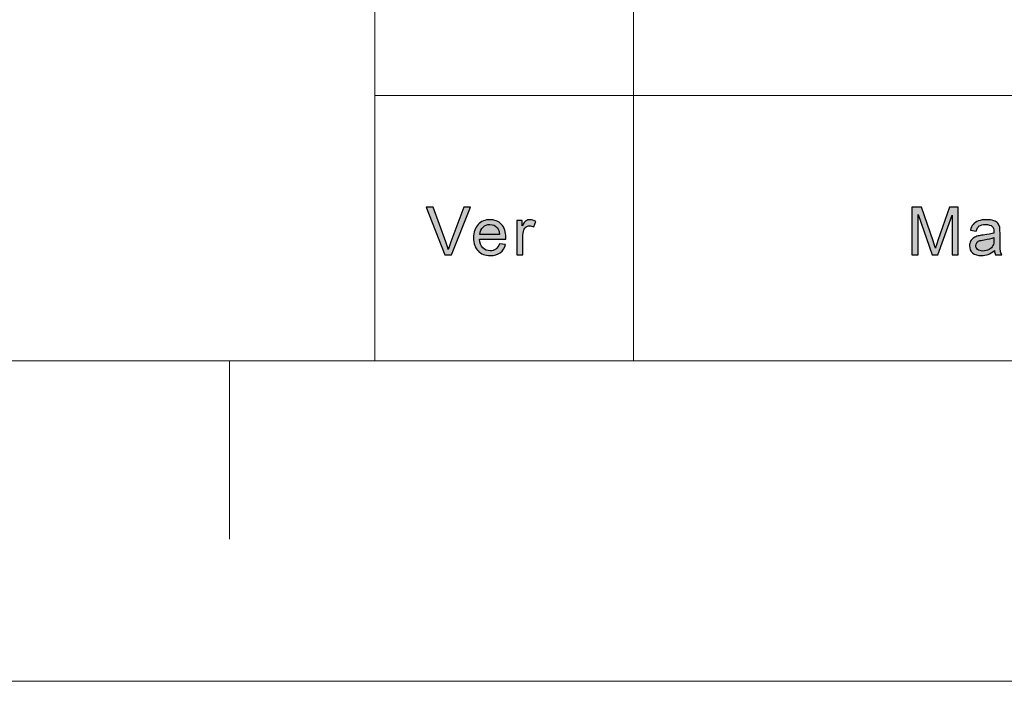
# Model space of a CAD drawing. Header units: millimetres. Extents: x -296 to 295, y -209 to 209.
# Tile 97 of 140: x 63 to 99, y -209 to -184. Entities that reach past the tile are written whole.
import ezdxf

# ---------------------------------------------------------------- set-up
doc = ezdxf.new("R2010")
doc.units = ezdxf.units.MM
doc.header["$MEASUREMENT"] = 0
doc.layers.add('layer 1', color=7, linetype='Continuous')

msp = doc.modelspace()

# ---------------------------------------------------------------- hatches: boundary and pattern name
at = {"layer": 'layer 1'}
h = msp.add_hatch(color=250, dxfattribs=at)
edge = h.paths.add_edge_path()
edge.add_spline(control_points=[(78.7093, -193.1395), (78.7093, -193.1395), (78.0163, -191.3802), (78.0163, -191.3802), (78.0163, -191.3802), (78.2735, -191.3802), (78.2735, -191.3802), (78.2735, -191.3802), (78.7394, -192.6587), (78.7394, -192.6587), (78.7766, -192.7611), (78.8083, -192.8569), (78.8334, -192.9466), (78.8609, -192.8504), (78.893, -192.7546), (78.9298, -192.6587), (78.9298, -192.6587), (79.4132, -191.3802), (79.4132, -191.3802), (79.4132, -191.3802), (79.6553, -191.3802), (79.6553, -191.3802), (79.6553, -191.3802), (78.9561, -193.1395), (78.9561, -193.1395), (78.9561, -193.1395), (78.7093, -193.1395), (78.7093, -193.1395)], knot_values=[0, 0, 0, 0, 0.1111111, 0.1111111, 0.1111111, 0.2222222, 0.2222222, 0.2222222, 0.3333333, 0.3333333, 0.3333333, 0.4444444, 0.4444444, 0.4444444, 0.5555556, 0.5555556, 0.5555556, 0.6666667, 0.6666667, 0.6666667, 0.7777778, 0.7777778, 0.7777778, 0.8888889, 0.8888889, 0.8888889, 1, 1, 1, 1], degree=3, periodic=1)
h = msp.add_hatch(color=250, dxfattribs=at)
edge = h.paths.add_edge_path()
edge.add_spline(control_points=[(95.9949, -193.1395), (95.9949, -193.1395), (95.9949, -191.3802), (95.9949, -191.3802), (95.9949, -191.3802), (96.3505, -191.3802), (96.3505, -191.3802), (96.3505, -191.3802), (96.7747, -192.6256), (96.7747, -192.6256), (96.814, -192.7414), (96.8423, -192.8283), (96.8602, -192.886), (96.8807, -192.8221), (96.9128, -192.7279), (96.9563, -192.6039), (96.9563, -192.6039), (97.3879, -191.3802), (97.3879, -191.3802), (97.3879, -191.3802), (97.7056, -191.3802), (97.7056, -191.3802), (97.7056, -191.3802), (97.7056, -193.1395), (97.7056, -193.1395), (97.7056, -193.1395), (97.4777, -193.1395), (97.4777, -193.1395), (97.4777, -193.1395), (97.4777, -191.6677), (97.4777, -191.6677), (97.4777, -191.6677), (96.9542, -193.1395), (96.9542, -193.1395), (96.9542, -193.1395), (96.7405, -193.1395), (96.7405, -193.1395), (96.7405, -193.1395), (96.2228, -191.6407), (96.2228, -191.6407), (96.2228, -191.6407), (96.2228, -193.1395), (96.2228, -193.1395), (96.2228, -193.1395), (95.9949, -193.1395), (95.9949, -193.1395)], knot_values=[0, 0, 0, 0, 0.0666667, 0.0666667, 0.0666667, 0.1333333, 0.1333333, 0.1333333, 0.2, 0.2, 0.2, 0.2666667, 0.2666667, 0.2666667, 0.3333333, 0.3333333, 0.3333333, 0.4, 0.4, 0.4, 0.4666667, 0.4666667, 0.4666667, 0.5333333, 0.5333333, 0.5333333, 0.6, 0.6, 0.6, 0.6666667, 0.6666667, 0.6666667, 0.7333333, 0.7333333, 0.7333333, 0.8, 0.8, 0.8, 0.8666667, 0.8666667, 0.8666667, 0.9333333, 0.9333333, 0.9333333, 1, 1, 1, 1], degree=3, periodic=1)
h = msp.add_hatch(color=250, dxfattribs=at)
edge = h.paths.add_edge_path()
edge.add_spline(control_points=[(80.7291, -192.7267), (80.7291, -192.7267), (80.957, -192.7562), (80.957, -192.7562), (80.9215, -192.886), (80.8552, -192.9872), (80.7582, -193.0588), (80.6614, -193.1305), (80.5379, -193.1665), (80.3872, -193.1665), (80.1977, -193.1665), (80.0473, -193.1092), (79.9363, -192.9945), (79.8253, -192.8803), (79.7698, -192.7193), (79.7698, -192.5125), (79.7698, -192.2988), (79.8257, -192.1325), (79.938, -192.0146), (80.0503, -191.8962), (80.196, -191.8372), (80.3751, -191.8372), (80.5484, -191.8372), (80.6898, -191.895), (80.7996, -192.0109), (80.9094, -192.1268), (80.9645, -192.2898), (80.9645, -192.4998), (80.9645, -192.5125), (80.9641, -192.5318), (80.9632, -192.5572), (80.9632, -192.5572), (79.9952, -192.5572), (79.9952, -192.5572), (80.0035, -192.6968), (80.0437, -192.8041), (80.1162, -192.8782), (80.1885, -192.9524), (80.279, -192.9896), (80.3872, -192.9896), (80.4677, -192.9896), (80.5366, -192.9687), (80.5934, -192.927), (80.6506, -192.8852), (80.6957, -192.8184), (80.7291, -192.7267)], knot_values=[0, 0, 0, 0, 0.0666667, 0.0666667, 0.0666667, 0.1333333, 0.1333333, 0.1333333, 0.2, 0.2, 0.2, 0.2666667, 0.2666667, 0.2666667, 0.3333333, 0.3333333, 0.3333333, 0.4, 0.4, 0.4, 0.4666667, 0.4666667, 0.4666667, 0.5333333, 0.5333333, 0.5333333, 0.6, 0.6, 0.6, 0.6666667, 0.6666667, 0.6666667, 0.7333333, 0.7333333, 0.7333333, 0.8, 0.8, 0.8, 0.8666667, 0.8666667, 0.8666667, 0.9333333, 0.9333333, 0.9333333, 1, 1, 1, 1], degree=3, periodic=1)
h = msp.add_hatch(color=250, dxfattribs=at)
edge = h.paths.add_edge_path()
edge.add_spline(control_points=[(80.0077, -192.3803), (80.0077, -192.3803), (80.7315, -192.3803), (80.7315, -192.3803), (80.722, -192.273), (80.694, -192.1927), (80.6485, -192.1391), (80.5788, -192.0559), (80.4878, -192.0141), (80.3763, -192.0141), (80.2753, -192.0141), (80.1906, -192.0473), (80.1216, -192.1137), (80.0532, -192.18), (80.0152, -192.2689), (80.0077, -192.3803)], knot_values=[0, 0, 0, 0, 0.2, 0.2, 0.2, 0.4, 0.4, 0.4, 0.6, 0.6, 0.6, 0.8, 0.8, 0.8, 1, 1, 1, 1], degree=3, periodic=1)
h = msp.add_hatch(color=250, dxfattribs=at)
edge = h.paths.add_edge_path()
edge.add_spline(control_points=[(81.3721, -193.1395), (81.3721, -193.1395), (81.3721, -191.8643), (81.3721, -191.8643), (81.3721, -191.8643), (81.57, -191.8643), (81.57, -191.8643), (81.57, -191.8643), (81.57, -192.0596), (81.57, -192.0596), (81.6205, -191.9691), (81.6672, -191.9093), (81.7102, -191.8806), (81.7532, -191.8516), (81.8004, -191.8372), (81.8517, -191.8372), (81.926, -191.8372), (82.0017, -191.8602), (82.0784, -191.9056), (82.0784, -191.9056), (81.9999, -192.1051), (81.9999, -192.1051), (81.9465, -192.0756), (81.8931, -192.0608), (81.8397, -192.0608), (81.7917, -192.0608), (81.7487, -192.0752), (81.7106, -192.1034), (81.6727, -192.1317), (81.6455, -192.171), (81.6293, -192.2214), (81.6046, -192.2979), (81.5925, -192.3819), (81.5925, -192.4732), (81.5925, -192.4732), (81.5925, -193.1395), (81.5925, -193.1395), (81.5925, -193.1395), (81.3721, -193.1395), (81.3721, -193.1395)], knot_values=[0, 0, 0, 0, 0.0769231, 0.0769231, 0.0769231, 0.1538462, 0.1538462, 0.1538462, 0.2307692, 0.2307692, 0.2307692, 0.3076923, 0.3076923, 0.3076923, 0.3846154, 0.3846154, 0.3846154, 0.4615385, 0.4615385, 0.4615385, 0.5384615, 0.5384615, 0.5384615, 0.6153846, 0.6153846, 0.6153846, 0.6923077, 0.6923077, 0.6923077, 0.7692308, 0.7692308, 0.7692308, 0.8461538, 0.8461538, 0.8461538, 0.9230769, 0.9230769, 0.9230769, 1, 1, 1, 1], degree=3, periodic=1)
h = msp.add_hatch(color=250, dxfattribs=at)
edge = h.paths.add_edge_path()
edge.add_spline(control_points=[(99.047, -192.9798), (98.9652, -193.0482), (98.8863, -193.0961), (98.8107, -193.1243), (98.7352, -193.1526), (98.6542, -193.1665), (98.5674, -193.1665), (98.4246, -193.1665), (98.3148, -193.1325), (98.238, -193.0641), (98.1611, -192.9962), (98.1228, -192.9089), (98.1228, -192.8029), (98.1228, -192.7406), (98.1374, -192.6837), (98.1661, -192.6321), (98.1954, -192.5805), (98.2334, -192.5396), (98.2801, -192.5084), (98.3273, -192.4773), (98.3799, -192.4536), (98.4388, -192.4376), (98.4821, -192.4265), (98.5477, -192.4159), (98.6349, -192.4052), (98.8128, -192.3848), (98.9443, -192.3598), (99.0282, -192.3311), (99.029, -192.3016), (99.0294, -192.2828), (99.0294, -192.275), (99.0294, -192.1874), (99.0085, -192.1255), (98.9669, -192.0895), (98.9105, -192.0408), (98.8266, -192.0166), (98.7156, -192.0166), (98.6116, -192.0166), (98.5347, -192.0346), (98.4855, -192.0703), (98.4359, -192.1059), (98.3996, -192.1689), (98.3757, -192.2599), (98.3757, -192.2599), (98.1603, -192.2304), (98.1603, -192.2304), (98.18, -192.1399), (98.2121, -192.0666), (98.2572, -192.0109), (98.3022, -191.9552), (98.3674, -191.9126), (98.4526, -191.8823), (98.5373, -191.8524), (98.6363, -191.8372), (98.7481, -191.8372), (98.8591, -191.8372), (98.9497, -191.8499), (99.0195, -191.8757), (99.0888, -191.9015), (99.14, -191.9335), (99.1727, -191.9724), (99.2052, -192.0113), (99.2282, -192.0604), (99.2416, -192.1198), (99.2486, -192.1567), (99.2524, -192.223), (99.2524, -192.3184), (99.2524, -192.3184), (99.2524, -192.6051), (99.2524, -192.6051), (99.2524, -192.8053), (99.257, -192.9319), (99.2661, -192.9855), (99.2749, -193.0392), (99.2933, -193.0904), (99.32, -193.1395), (99.32, -193.1395), (99.0896, -193.1395), (99.0896, -193.1395), (99.0675, -193.094), (99.0533, -193.0408), (99.047, -192.9798)], knot_values=[0, 0, 0, 0, 0.037037, 0.037037, 0.037037, 0.0740741, 0.0740741, 0.0740741, 0.1111111, 0.1111111, 0.1111111, 0.1481481, 0.1481481, 0.1481481, 0.1851852, 0.1851852, 0.1851852, 0.2222222, 0.2222222, 0.2222222, 0.2592593, 0.2592593, 0.2592593, 0.2962963, 0.2962963, 0.2962963, 0.3333333, 0.3333333, 0.3333333, 0.3703704, 0.3703704, 0.3703704, 0.4074074, 0.4074074, 0.4074074, 0.4444444, 0.4444444, 0.4444444, 0.4814815, 0.4814815, 0.4814815, 0.5185185, 0.5185185, 0.5185185, 0.5555556, 0.5555556, 0.5555556, 0.5925926, 0.5925926, 0.5925926, 0.6296296, 0.6296296, 0.6296296, 0.6666667, 0.6666667, 0.6666667, 0.7037037, 0.7037037, 0.7037037, 0.7407407, 0.7407407, 0.7407407, 0.7777778, 0.7777778, 0.7777778, 0.8148148, 0.8148148, 0.8148148, 0.8518519, 0.8518519, 0.8518519, 0.8888889, 0.8888889, 0.8888889, 0.9259259, 0.9259259, 0.9259259, 0.962963, 0.962963, 0.962963, 1, 1, 1, 1], degree=3, periodic=1)
h = msp.add_hatch(color=250, dxfattribs=at)
edge = h.paths.add_edge_path()
edge.add_spline(control_points=[(99.0294, -192.5007), (98.9493, -192.5326), (98.8291, -192.5596), (98.6688, -192.5817), (98.5778, -192.5944), (98.5135, -192.6088), (98.4759, -192.6247), (98.4384, -192.6407), (98.4096, -192.6641), (98.3891, -192.6944), (98.3687, -192.7251), (98.3582, -192.7591), (98.3582, -192.7967), (98.3582, -192.8537), (98.3803, -192.9016), (98.425, -192.9397), (98.4697, -192.9777), (98.5347, -192.997), (98.6204, -192.997), (98.7051, -192.997), (98.7807, -192.979), (98.8471, -192.9425), (98.913, -192.9065), (98.9619, -192.8569), (98.9927, -192.7943), (99.0165, -192.7455), (99.0282, -192.6739), (99.0282, -192.5793), (99.0282, -192.5793), (99.0294, -192.5007), (99.0294, -192.5007)], knot_values=[0, 0, 0, 0, 0.1, 0.1, 0.1, 0.2, 0.2, 0.2, 0.3, 0.3, 0.3, 0.4, 0.4, 0.4, 0.5, 0.5, 0.5, 0.6, 0.6, 0.6, 0.7, 0.7, 0.7, 0.8, 0.8, 0.8, 0.9, 0.9, 0.9, 1, 1, 1, 1], degree=3, periodic=1)

# ---------------------------------------------------------------- linework, layer by layer
at = {"layer": 'layer 1', "color": 1, "lineweight": 0}
msp.add_open_spline([(295.3283, 209.2747), (295.3283, 209.2747), (295.3283, -208.9236), (295.3283, -208.9236), (295.3283, -208.9236), (-296.1944, -208.9236), (-296.1944, -208.9236), (-296.1944, -208.9236), (-296.1944, 209.2747), (-296.1944, 209.2747), (-296.1944, 209.2747), (295.3283, 209.2747), (295.3283, 209.2747)], degree=3, knots=[0, 0, 0, 0, 0.25, 0.25, 0.25, 0.5, 0.5, 0.5, 0.75, 0.75, 0.75, 1, 1, 1, 1], dxfattribs=at)
at = {"layer": 'layer 1', "color": 5, "lineweight": 0}
msp.add_open_spline([(-281.2487, 194.7284), (-281.2487, 194.7284), (-281.2487, -197.0649), (-281.2487, -197.0649), (-281.2487, -197.0649), (283.3586, -197.0649), (283.3586, -197.0649)], degree=3, knots=[0, 0, 0, 0, 0.5, 0.5, 0.5, 1, 1, 1, 1], dxfattribs=at)
for points in [[(76.1166, -128.5636), (76.1166, -128.5636), (76.1166, -197.0649), (76.1166, -197.0649)], [(76.1166, -187.2376), (76.1166, -187.2376), (85.6856, -187.2376), (85.6856, -187.2376)], [(85.6856, -187.2376), (85.6856, -187.2376), (191.9976, -187.2376), (191.9976, -187.2376)]]:
    msp.add_open_spline(points, degree=3, dxfattribs=at)
at = {"layer": 'layer 1', "lineweight": 0}
msp.add_open_spline([(85.6856, -157.9012), (85.6856, -157.9012), (85.6856, -197.0649), (85.6856, -197.0649)], degree=3, dxfattribs=at)
at = {"layer": 'layer 1', "color": 250}
for points, knots in [([(78.7093, -193.1395), (78.7093, -193.1395), (78.0163, -191.3802), (78.0163, -191.3802), (78.0163, -191.3802), (78.2735, -191.3802), (78.2735, -191.3802), (78.2735, -191.3802), (78.7394, -192.6587), (78.7394, -192.6587), (78.7766, -192.7611), (78.8083, -192.8569), (78.8334, -192.9466), (78.8609, -192.8504), (78.893, -192.7546), (78.9298, -192.6587), (78.9298, -192.6587), (79.4132, -191.3802), (79.4132, -191.3802), (79.4132, -191.3802), (79.6553, -191.3802), (79.6553, -191.3802), (79.6553, -191.3802), (78.9561, -193.1395), (78.9561, -193.1395), (78.9561, -193.1395), (78.7093, -193.1395), (78.7093, -193.1395)], [0, 0, 0, 0, 0.1111111, 0.1111111, 0.1111111, 0.2222222, 0.2222222, 0.2222222, 0.3333333, 0.3333333, 0.3333333, 0.4444444, 0.4444444, 0.4444444, 0.5555556, 0.5555556, 0.5555556, 0.6666667, 0.6666667, 0.6666667, 0.7777778, 0.7777778, 0.7777778, 0.8888889, 0.8888889, 0.8888889, 1, 1, 1, 1]), ([(95.9949, -193.1395), (95.9949, -193.1395), (95.9949, -191.3802), (95.9949, -191.3802), (95.9949, -191.3802), (96.3505, -191.3802), (96.3505, -191.3802), (96.3505, -191.3802), (96.7747, -192.6256), (96.7747, -192.6256), (96.814, -192.7414), (96.8423, -192.8283), (96.8602, -192.886), (96.8807, -192.8221), (96.9128, -192.7279), (96.9563, -192.6039), (96.9563, -192.6039), (97.3879, -191.3802), (97.3879, -191.3802), (97.3879, -191.3802), (97.7056, -191.3802), (97.7056, -191.3802), (97.7056, -191.3802), (97.7056, -193.1395), (97.7056, -193.1395), (97.7056, -193.1395), (97.4777, -193.1395), (97.4777, -193.1395), (97.4777, -193.1395), (97.4777, -191.6677), (97.4777, -191.6677), (97.4777, -191.6677), (96.9542, -193.1395), (96.9542, -193.1395), (96.9542, -193.1395), (96.7405, -193.1395), (96.7405, -193.1395), (96.7405, -193.1395), (96.2228, -191.6407), (96.2228, -191.6407), (96.2228, -191.6407), (96.2228, -193.1395), (96.2228, -193.1395), (96.2228, -193.1395), (95.9949, -193.1395), (95.9949, -193.1395)], [0, 0, 0, 0, 0.0666667, 0.0666667, 0.0666667, 0.1333333, 0.1333333, 0.1333333, 0.2, 0.2, 0.2, 0.2666667, 0.2666667, 0.2666667, 0.3333333, 0.3333333, 0.3333333, 0.4, 0.4, 0.4, 0.4666667, 0.4666667, 0.4666667, 0.5333333, 0.5333333, 0.5333333, 0.6, 0.6, 0.6, 0.6666667, 0.6666667, 0.6666667, 0.7333333, 0.7333333, 0.7333333, 0.8, 0.8, 0.8, 0.8666667, 0.8666667, 0.8666667, 0.9333333, 0.9333333, 0.9333333, 1, 1, 1, 1]), ([(80.7291, -192.7267), (80.7291, -192.7267), (80.957, -192.7562), (80.957, -192.7562), (80.9215, -192.886), (80.8552, -192.9872), (80.7582, -193.0588), (80.6614, -193.1305), (80.5379, -193.1665), (80.3872, -193.1665), (80.1977, -193.1665), (80.0473, -193.1092), (79.9363, -192.9945), (79.8253, -192.8803), (79.7698, -192.7193), (79.7698, -192.5125), (79.7698, -192.2988), (79.8257, -192.1325), (79.938, -192.0146), (80.0503, -191.8962), (80.196, -191.8372), (80.3751, -191.8372), (80.5484, -191.8372), (80.6898, -191.895), (80.7996, -192.0109), (80.9094, -192.1268), (80.9645, -192.2898), (80.9645, -192.4998), (80.9645, -192.5125), (80.9641, -192.5318), (80.9632, -192.5572), (80.9632, -192.5572), (79.9952, -192.5572), (79.9952, -192.5572), (80.0035, -192.6968), (80.0437, -192.8041), (80.1162, -192.8782), (80.1885, -192.9524), (80.279, -192.9896), (80.3872, -192.9896), (80.4677, -192.9896), (80.5366, -192.9687), (80.5934, -192.927), (80.6506, -192.8852), (80.6957, -192.8184), (80.7291, -192.7267)], [0, 0, 0, 0, 0.0666667, 0.0666667, 0.0666667, 0.1333333, 0.1333333, 0.1333333, 0.2, 0.2, 0.2, 0.2666667, 0.2666667, 0.2666667, 0.3333333, 0.3333333, 0.3333333, 0.4, 0.4, 0.4, 0.4666667, 0.4666667, 0.4666667, 0.5333333, 0.5333333, 0.5333333, 0.6, 0.6, 0.6, 0.6666667, 0.6666667, 0.6666667, 0.7333333, 0.7333333, 0.7333333, 0.8, 0.8, 0.8, 0.8666667, 0.8666667, 0.8666667, 0.9333333, 0.9333333, 0.9333333, 1, 1, 1, 1]), ([(80.0077, -192.3803), (80.0077, -192.3803), (80.7315, -192.3803), (80.7315, -192.3803), (80.722, -192.273), (80.694, -192.1927), (80.6485, -192.1391), (80.5788, -192.0559), (80.4878, -192.0141), (80.3763, -192.0141), (80.2753, -192.0141), (80.1906, -192.0473), (80.1216, -192.1137), (80.0532, -192.18), (80.0152, -192.2689), (80.0077, -192.3803)], [0, 0, 0, 0, 0.2, 0.2, 0.2, 0.4, 0.4, 0.4, 0.6, 0.6, 0.6, 0.8, 0.8, 0.8, 1, 1, 1, 1]), ([(81.3721, -193.1395), (81.3721, -193.1395), (81.3721, -191.8643), (81.3721, -191.8643), (81.3721, -191.8643), (81.57, -191.8643), (81.57, -191.8643), (81.57, -191.8643), (81.57, -192.0596), (81.57, -192.0596), (81.6205, -191.9691), (81.6672, -191.9093), (81.7102, -191.8806), (81.7532, -191.8516), (81.8004, -191.8372), (81.8517, -191.8372), (81.926, -191.8372), (82.0017, -191.8602), (82.0784, -191.9056), (82.0784, -191.9056), (81.9999, -192.1051), (81.9999, -192.1051), (81.9465, -192.0756), (81.8931, -192.0608), (81.8397, -192.0608), (81.7917, -192.0608), (81.7487, -192.0752), (81.7106, -192.1034), (81.6727, -192.1317), (81.6455, -192.171), (81.6293, -192.2214), (81.6046, -192.2979), (81.5925, -192.3819), (81.5925, -192.4732), (81.5925, -192.4732), (81.5925, -193.1395), (81.5925, -193.1395), (81.5925, -193.1395), (81.3721, -193.1395), (81.3721, -193.1395)], [0, 0, 0, 0, 0.0769231, 0.0769231, 0.0769231, 0.1538462, 0.1538462, 0.1538462, 0.2307692, 0.2307692, 0.2307692, 0.3076923, 0.3076923, 0.3076923, 0.3846154, 0.3846154, 0.3846154, 0.4615385, 0.4615385, 0.4615385, 0.5384615, 0.5384615, 0.5384615, 0.6153846, 0.6153846, 0.6153846, 0.6923077, 0.6923077, 0.6923077, 0.7692308, 0.7692308, 0.7692308, 0.8461538, 0.8461538, 0.8461538, 0.9230769, 0.9230769, 0.9230769, 1, 1, 1, 1]), ([(99.047, -192.9798), (98.9652, -193.0482), (98.8863, -193.0961), (98.8107, -193.1243), (98.7352, -193.1526), (98.6542, -193.1665), (98.5674, -193.1665), (98.4246, -193.1665), (98.3148, -193.1325), (98.238, -193.0641), (98.1611, -192.9962), (98.1228, -192.9089), (98.1228, -192.8029), (98.1228, -192.7406), (98.1374, -192.6837), (98.1661, -192.6321), (98.1954, -192.5805), (98.2334, -192.5396), (98.2801, -192.5084), (98.3273, -192.4773), (98.3799, -192.4536), (98.4388, -192.4376), (98.4821, -192.4265), (98.5477, -192.4159), (98.6349, -192.4052), (98.8128, -192.3848), (98.9443, -192.3598), (99.0282, -192.3311), (99.029, -192.3016), (99.0294, -192.2828), (99.0294, -192.275), (99.0294, -192.1874), (99.0085, -192.1255), (98.9669, -192.0895), (98.9105, -192.0408), (98.8266, -192.0166), (98.7156, -192.0166), (98.6116, -192.0166), (98.5347, -192.0346), (98.4855, -192.0703), (98.4359, -192.1059), (98.3996, -192.1689), (98.3757, -192.2599), (98.3757, -192.2599), (98.1603, -192.2304), (98.1603, -192.2304), (98.18, -192.1399), (98.2121, -192.0666), (98.2572, -192.0109), (98.3022, -191.9552), (98.3674, -191.9126), (98.4526, -191.8823), (98.5373, -191.8524), (98.6363, -191.8372), (98.7481, -191.8372), (98.8591, -191.8372), (98.9497, -191.8499), (99.0195, -191.8757), (99.0888, -191.9015), (99.14, -191.9335), (99.1727, -191.9724), (99.2052, -192.0113), (99.2282, -192.0604), (99.2416, -192.1198), (99.2486, -192.1567), (99.2524, -192.223), (99.2524, -192.3184), (99.2524, -192.3184), (99.2524, -192.6051), (99.2524, -192.6051), (99.2524, -192.8053), (99.257, -192.9319), (99.2661, -192.9855), (99.2749, -193.0392), (99.2933, -193.0904), (99.32, -193.1395), (99.32, -193.1395), (99.0896, -193.1395), (99.0896, -193.1395), (99.0675, -193.094), (99.0533, -193.0408), (99.047, -192.9798)], [0, 0, 0, 0, 0.037037, 0.037037, 0.037037, 0.0740741, 0.0740741, 0.0740741, 0.1111111, 0.1111111, 0.1111111, 0.1481481, 0.1481481, 0.1481481, 0.1851852, 0.1851852, 0.1851852, 0.2222222, 0.2222222, 0.2222222, 0.2592593, 0.2592593, 0.2592593, 0.2962963, 0.2962963, 0.2962963, 0.3333333, 0.3333333, 0.3333333, 0.3703704, 0.3703704, 0.3703704, 0.4074074, 0.4074074, 0.4074074, 0.4444444, 0.4444444, 0.4444444, 0.4814815, 0.4814815, 0.4814815, 0.5185185, 0.5185185, 0.5185185, 0.5555556, 0.5555556, 0.5555556, 0.5925926, 0.5925926, 0.5925926, 0.6296296, 0.6296296, 0.6296296, 0.6666667, 0.6666667, 0.6666667, 0.7037037, 0.7037037, 0.7037037, 0.7407407, 0.7407407, 0.7407407, 0.7777778, 0.7777778, 0.7777778, 0.8148148, 0.8148148, 0.8148148, 0.8518519, 0.8518519, 0.8518519, 0.8888889, 0.8888889, 0.8888889, 0.9259259, 0.9259259, 0.9259259, 0.962963, 0.962963, 0.962963, 1, 1, 1, 1]), ([(99.0294, -192.5007), (98.9493, -192.5326), (98.8291, -192.5596), (98.6688, -192.5817), (98.5778, -192.5944), (98.5135, -192.6088), (98.4759, -192.6247), (98.4384, -192.6407), (98.4096, -192.6641), (98.3891, -192.6944), (98.3687, -192.7251), (98.3582, -192.7591), (98.3582, -192.7967), (98.3582, -192.8537), (98.3803, -192.9016), (98.425, -192.9397), (98.4697, -192.9777), (98.5347, -192.997), (98.6204, -192.997), (98.7051, -192.997), (98.7807, -192.979), (98.8471, -192.9425), (98.913, -192.9065), (98.9619, -192.8569), (98.9927, -192.7943), (99.0165, -192.7455), (99.0282, -192.6739), (99.0282, -192.5793), (99.0282, -192.5793), (99.0294, -192.5007), (99.0294, -192.5007)], [0, 0, 0, 0, 0.1, 0.1, 0.1, 0.2, 0.2, 0.2, 0.3, 0.3, 0.3, 0.4, 0.4, 0.4, 0.5, 0.5, 0.5, 0.6, 0.6, 0.6, 0.7, 0.7, 0.7, 0.8, 0.8, 0.8, 0.9, 0.9, 0.9, 1, 1, 1, 1])]:
    msp.add_open_spline(points, degree=3, knots=knots, dxfattribs=at)
at = {"layer": 'layer 1', "color": 1, "lineweight": 0}
msp.add_open_spline([(70.7333, -197.0649), (70.7333, -197.0649), (70.7333, -203.6661), (70.7333, -203.6661)], degree=3, dxfattribs=at)

doc.saveas('drawing.dxf')
